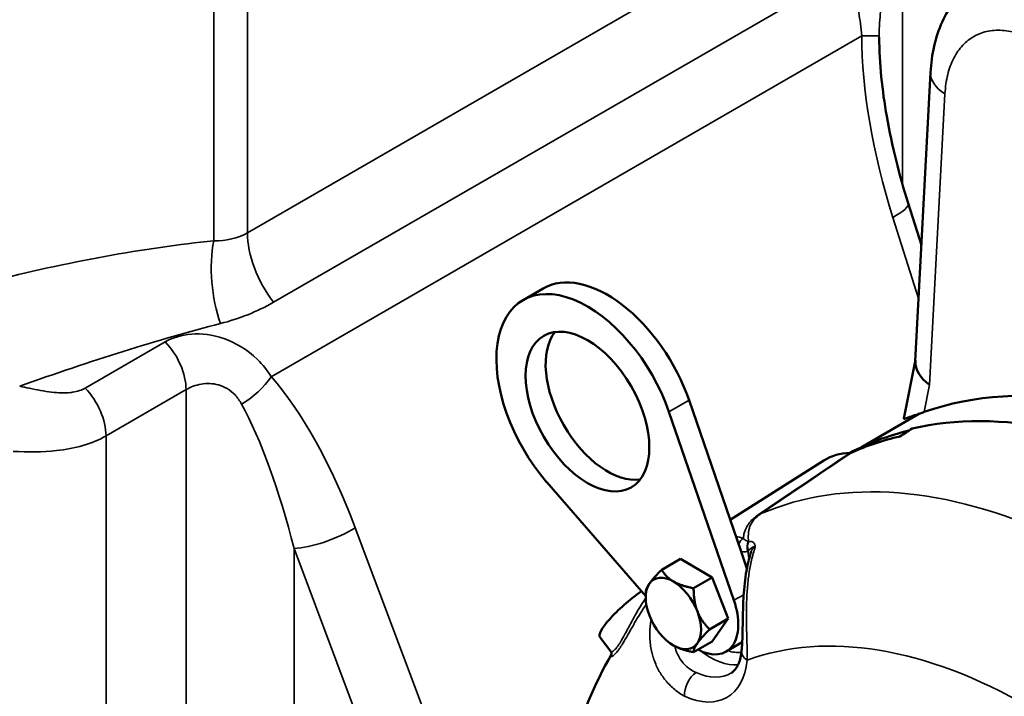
# Model space of a CAD drawing. Header units: inches. Extents: x 1 to 237, y 4 to 150.
# Tile 194 of 237: x 202.53 to 208.75, y 65.73 to 70. Entities that reach past the tile are written whole.
import ezdxf

# ---------------------------------------------------------------- set-up
doc = ezdxf.new("R2010")
doc.units = ezdxf.units.IN
doc.header["$LTSCALE"] = 7
doc.header["$MEASUREMENT"] = 0
doc.layers.add('Visible (ANSI)', color=7, linetype='Continuous', lineweight=50)
doc.layers.add('Visible Narrow (ANSI)', color=7, linetype='Continuous', lineweight=35)

msp = doc.modelspace()

# ---------------------------------------------------------------- linework, layer by layer
at = {"layer": 'Visible (ANSI)'}
for p, q in [((208.2851, 69.6701), (208.189, 67.8461)), ((207.9612, 69.0616), (207.9612, 69.0616)), ((208.1434, 68.8451), (208.2277, 68.5793)), ((203.6005, 68.589), (203.6005, 68.589)), ((205.7123, 68.2324), (205.8389, 68.3055)), ((208.1895, 67.8544), (208.1165, 67.4837)), ((206.7602, 67.5996), (207.089, 66.6457)), ((206.6336, 67.5265), (207.0438, 66.3367)), ((208.2152, 67.5153), (207.8531, 67.3062)), ((207.0205, 66.8444), (207.6111, 67.2199)), ((206.4865, 66.3637), (205.863, 67.0816)), ((207.1109, 66.7672), (207.1109, 66.7672)), ((207.089, 66.6457), (207.126, 66.5384)), ((206.5875, 66.5296), (206.7054, 66.5977)), ((206.7054, 66.5977), (206.9072, 66.4811)), ((206.7893, 66.4131), (206.9072, 66.4811)), ((206.9072, 66.4811), (207.0082, 66.221)), ((206.4865, 66.3548), (206.4865, 66.386)), ((206.8903, 66.1529), (207.0082, 66.221)), ((207.0082, 66.221), (206.9072, 66.0774)), ((206.3802, 66.1684), (206.3802, 66.1684)), ((206.1983, 66.1028), (206.2661, 66.0137)), ((206.7893, 66.0093), (206.9072, 66.0774)), ((206.9938, 66.0128), (207.0961, 66.0718))]:
    msp.add_line(p, q, dxfattribs=at)
for centre, major_axis, ratio, start_param, end_param in [((207.8574, 68.7544), (0.286, 0.0907), 0.240947, 0, 0.000053), ((206.1188, 67.5283), (-0.4065, 0.7041), 0.57735, 4.388194, 8.178176), ((206.2454, 67.6014), (-0.4065, 0.7041), 0.57735, 4.388194, 6.283185), ((206.2454, 67.6014), (0.2762, -0.4785), 0.57735, 3.372735, 6.052043), ((210.2583, 63.2036), (-2.2598, 4.2138), 0.597134, 4.844206, 6.188799), ((208.4999, 67.8159), (0.3101, -0.0385), 0.61162, 3.184983, 4.000175), ((210.1004, 63.1125), (-2.3856, 4.1321), 0.57735, 5.512653, 6.107392), ((210.1004, 63.1125), (-2.3813, 4.1246), 0.57735, 6.116135, 6.2609), ((25.5195, 17.1865), (-293.8611, -154.0548), 0.146398, 2.162261, 2.162593), ((210.0226, 63.0676), (-2.3828, 4.1271), 0.57735, 6.107888, 6.224167), ((208.0539, 66.4776), (-0.4323, 0.7487), 0.57735, 5.970299, 6.307881), ((207.7563, 67.3217), (0.0301, -0.0522), 0.577378, 5.970376, 6.224243), ((210.1004, 63.1125), (-2.3813, 4.1246), 0.57735, 0.119344, 0.119346), ((210.1004, 63.1125), (-2.3777, 4.1184), 0.57735, 0.097065, 0.097068), ((206.6613, 66.2538), (-0.1236, 0.2141), 0.57735, 5.497787, 6.544985), ((206.4421, 66.2983), (-0.2436, -0.1958), 0.211325, 4.473153, 6.277524), ((206.6613, 66.2538), (-0.1236, 0.2141), 0.57735, 0.261799, 1.308997), ((206.6613, 66.2538), (0.1236, -0.2141), 0.57735, 1.308997, 2.356194), ((206.8063, 66.3375), (0.1875, -0.3248), 0.57735, 5.538632, 7.529787), ((206.6613, 66.2538), (-0.1236, 0.2141), 0.57735, 1.308997, 2.356194), ((206.6613, 66.2538), (0.1236, -0.2141), 0.57735, 0.261799, 1.308997), ((206.6613, 66.2538), (0.1236, -0.2141), 0.57735, 5.497787, 6.544985)]:
    msp.add_ellipse(centre, major_axis=major_axis, ratio=ratio, start_param=start_param, end_param=end_param, dxfattribs=at)
msp.add_ellipse((206.1188, 67.5283), major_axis=(-0.2763, 0.4785), ratio=0.57735, dxfattribs=at)
for points, knots in [([(208.2851, 69.6701), (208.2911, 69.7822), (208.315, 69.891), (208.401, 70.0811), (208.4639, 70.1661), (208.5672, 70.2501), (208.5937, 70.2684), (208.6214, 70.2844)], [0, 0, 0, 0, 0.953312, 0.953312, 1.870777, 1.870777, 2.161217, 2.161217, 2.161217, 2.161217]), ([(207.9612, 69.8925), (207.9612, 69.7245), (207.98, 69.5563), (208.0411, 69.2056), (208.0872, 69.0221), (208.1433, 68.8451)], [0.000019, 0.000019, 0.000019, 0.000019, 1.279671, 1.279671, 2.743723, 2.743723, 2.743723, 2.743723]), ([(208.2456, 67.5258), (208.21, 67.5135), (208.1781, 67.5023), (208.132, 67.4866), (208.1179, 67.482), (208.1165, 67.4834), (208.1165, 67.4836), (208.1165, 67.4837)], [1.4884834, 1.4884834, 1.4884834, 1.4884834, 1.9642661, 1.9642661, 2.4472901, 2.4472901, 2.4789907, 2.4789907, 2.4789907, 2.4789907]), ([(207.0924, 66.0191), (207.0953, 66.0485), (207.0968, 66.0829), (207.0987, 66.158), (207.0991, 66.1999), (207.1011, 66.2887), (207.1028, 66.3368), (207.1103, 66.4376), (207.1168, 66.491), (207.1336, 66.5774), (207.1424, 66.6122), (207.1532, 66.6454)], [0, 0, 0, 0, 0.311563, 0.311563, 0.638426, 0.638426, 0.99786, 0.99786, 1.414002, 1.414002, 1.709772, 1.709772, 1.709772, 1.709772]), ([(206.2094, 62.501), (206.1236, 62.751), (206.0532, 63.0026), (205.9462, 63.5026), (205.9096, 63.7511), (205.873, 64.2394), (205.873, 64.4794), (205.9131, 64.9456), (205.9532, 65.1719), (206.0779, 65.6028), (206.1622, 65.8077), (206.2712, 65.9976)], [4.2531097, 4.2531097, 4.2531097, 4.2531097, 4.4376562, 4.4376562, 4.6222027, 4.6222027, 4.8067492, 4.8067492, 4.9912958, 4.9912958, 5.1740699, 5.1740699, 5.1740699, 5.1740699]), ([(206.2709, 65.9961), (206.2709, 65.9961), (206.2712, 65.9967), (206.2713, 65.9996), (206.2713, 66.0016), (206.27, 66.007), (206.2685, 66.0105), (206.2661, 66.0137)], [0.1441259, 0.1441259, 0.1441259, 0.1441259, 0.2078454, 0.2078454, 0.256964, 0.256964, 0.3093333, 0.3093333, 0.3093333, 0.3093333]), ([(207.0924, 66.0191), (207.0909, 66.003), (207.0884, 65.9882), (207.082, 65.9614), (207.0781, 65.9494), (207.0694, 65.9283), (207.0646, 65.9192), (207.0545, 65.9037), (207.0493, 65.8973), (207.0387, 65.8866), (207.0333, 65.8823), (207.0276, 65.8787)], [1.6768527, 1.6768527, 1.6768527, 1.6768527, 1.807782, 1.807782, 1.9387113, 1.9387113, 2.0696407, 2.0696407, 2.20057, 2.20057, 2.3314993, 2.3314993, 2.3314993, 2.3314993])]:
    msp.add_open_spline(points, degree=3, knots=knots, dxfattribs=at)
msp.add_open_spline([(207.1548, 66.5903), (207.1548, 66.5903), (207.1548, 66.5902), (207.1548, 66.5902)], degree=3, dxfattribs=at)
for points, weights in [([(206.5099, 66.4422), (206.5334, 66.4755), (206.5875, 66.5296)], [1.49417609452, 1.49417609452, 1.38689907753]), ([(206.5875, 66.5296), (206.6145, 66.4828), (206.6613, 66.4557)], [1.38689907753, 1.49417609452, 1.49417609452]), ([(206.4865, 66.386), (206.4865, 66.4089), (206.5099, 66.4422)], [1.38689907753, 1.49417609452, 1.49417609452]), ([(206.6613, 66.4557), (206.7082, 66.4287), (206.7893, 66.4131)], [1.49417609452, 1.49417609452, 1.38689907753]), ([(206.7893, 66.4131), (206.7893, 66.3277), (206.8128, 66.2674)], [1.38689907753, 1.49417609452, 1.49417609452]), ([(206.8128, 66.2674), (206.8362, 66.207), (206.8903, 66.1529)], [1.49417609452, 1.49417609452, 1.38689907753]), ([(206.8903, 66.1529), (206.8362, 66.0988), (206.8128, 66.0655)], [1.38689907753, 1.49417609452, 1.49417609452]), ([(206.7893, 66.0093), (206.7082, 66.0249), (206.6613, 66.052)], [1.38689907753, 1.49417609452, 1.49417609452]), ([(206.8128, 66.0655), (206.7893, 66.0322), (206.7893, 66.0093)], [1.49417609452, 1.49417609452, 1.38689907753])]:
    msp.add_rational_spline(points, weights, degree=2, dxfattribs=at)
at = {"layer": 'Visible Narrow (ANSI)'}
for p, q in [((203.9726, 72.3474), (203.9726, 68.6568)), ((203.7592, 72.2611), (203.7592, 68.6068)), ((207.2954, 70.5753), (203.9726, 68.6568)), ((208.1077, 68.9634), (208.1077, 70.2782)), ((204.1361, 68.2182), (207.4589, 70.1367)), ((204.1228, 67.7487), (207.8511, 69.9012)), ((208.3762, 69.5352), (208.2794, 67.6975)), ((208.0839, 68.7753), (208.0839, 68.7753)), ((208.108, 68.792), (208.1079, 68.7921)), ((208.0473, 68.7541), (208.2099, 68.2413)), ((203.4536, 67.9688), (202.9482, 67.677)), ((203.0792, 67.375), (203.5846, 67.6668)), ((203.5846, 67.6668), (203.5846, 65.3855)), ((208.2794, 67.6975), (208.2456, 67.5258)), ((206.6336, 67.5265), (206.7602, 67.5996)), ((203.0792, 65.0936), (203.0792, 67.375)), ((205.2652, 65.1616), (204.6529, 66.7944)), ((204.2662, 66.664), (204.8656, 65.0657)), ((204.2662, 65.3891), (204.2662, 66.664)), ((207.1783, 66.6731), (207.1783, 66.6731)), ((207.0438, 66.3367), (207.1055, 66.3723))]:
    msp.add_line(p, q, dxfattribs=at)
for centre, major_axis, ratio, start_param, end_param in [((208.6511, 68.9658), (-0.5171, 1.6581), 0.368169, 0.861486, 1.583634), ((207.6612, 69.9016), (0.3, -0.0011), 0.001766, 0.005358, 0.885615), ((208.4612, 68.9661), (-0.3238, 1.5258), 0.249719, 0.859892, 0.866446), ((208.5967, 69.6536), (-0.3116, 0.0164), 0.571763, 0, 0.815192), ((207.8574, 68.7544), (0.286, 0.0907), 0.240947, 5.359535, 6.283185), ((204.3262, 68.4527), (0.25, -0.433), 0.57735, 3.926991, 4.930098), ((202.178, 67.2843), (3.3006, 0.9743), 0.285443, 0.989069, 1.437785), ((203.9705, 68.3452), (0.0507, -0.4974), 0.444733, 4.113922, 5.219533), ((202.3893, 67.0227), (2.9516, 1.1358), 0.181149, 1.003533, 1.452249), ((203.3725, 67.7893), (0.15, -0.2598), 0.57735, 0.785398, 1.96374), ((203.9329, 67.749), (-0.2261, -0.1972), 0.473913, 1.186906, 2.067163), ((204.128, 66.3544), (-0.5171, 1.6581), 0.368169, 4.864853, 5.587), ((202.8671, 67.4975), (0.15, -0.2598), 0.57735, 0.785398, 1.96374), ((203.9382, 66.3547), (-0.3238, 1.5258), 0.249719, 4.863258, 5.585405), ((209.408, 62.7127), (-2.36, 4.0876), 0.57735, 5.598287, 6.214102), ((207.1865, 66.9363), (0.0336, -0.0497), 0.61302, 5.864406, 6.173481), ((204.463, 66.7947), (-0.2809, -0.1053), 0.276957, 0.696197, 2.204525), ((207.2251, 65.9991), (0.4118, -0.7133), 0.57735, 2.568219, 2.649901), ((207.1129, 66.6751), (0.0187, 0.057), 0.685919, 0.689305, 1.554591), ((207.1756, 66.6705), (-0.0153, 0.058), 0.80655, 0.69453, 1.78741), ((207.1803, 66.6718), (-0.0161, 0.0578), 0.834137, 0.72154, 1.741634), ((206.9606, 66.6594), (0.1879, 0.036), 0.215472, 0.322216, 0.356862), ((206.9912, 66.6719), (0.1548, 0.0047), 0.473029, 5.858544, 5.89772), ((206.8775, 65.5617), (-0.5821, 0.4668), 0.773233, 6.125207, 6.125213), ((206.8889, 65.5766), (-0.6078, 0.4819), 0.773314, 6.086289, 6.086308), ((208.9054, 62.4226), (-1.9855, 3.439), 0.57735, 5.497787, 6.183644), ((206.8919, 66.387), (0.251, -0.4348), 0.57735, 5.324477, 6.022026), ((206.9329, 66.4106), (0.221, -0.3828), 0.57735, 5.725162, 6.028914), ((207.2119, 66.0074), (-0.1194, 0.0116), 0.635223, 0.000001, 0.844358), ((206.6854, 66.2677), (0.3141, -0.544), 0.57735, 5.603844, 6.962527), ((206.8173, 65.7796), (0.0496, 0.1092), 0.635223, 0.761345, 2.297235), ((206.7673, 66.315), (0.2541, -0.4401), 0.57735, 5.603844, 6.307881)]:
    msp.add_ellipse(centre, major_axis=major_axis, ratio=ratio, start_param=start_param, end_param=end_param, dxfattribs=at)
for points, knots in [([(207.9767, 70.5802), (207.9421, 70.5602), (207.8837, 70.5093), (207.8249, 70.3873), (207.8151, 70.2306), (207.8323, 70.0513), (207.845, 69.9519), (207.8511, 69.9012)], [0, 0, 0, 0, 0.372382, 0.744765, 1.241275, 1.48953, 1.737785, 1.737785, 1.737785, 1.737785]), ([(207.9612, 69.9004), (207.9613, 69.9289), (207.9624, 69.9842), (207.9713, 70.0824), (207.9972, 70.1675), (208.0469, 70.2356), (208.0861, 70.2657), (208.1077, 70.2782)], [-1.737785, -1.737785, -1.737785, -1.737785, -1.48953, -1.241275, -0.744765, -0.372382, 0, 0, 0, 0]), ([(208.9668, 69.8592), (208.93, 69.8804), (208.8931, 69.8974), (208.8205, 69.9225), (208.7847, 69.9306), (208.7156, 69.9374), (208.6823, 69.9361), (208.6193, 69.9244), (208.5897, 69.9138), (208.5352, 69.884), (208.5104, 69.8646), (208.4664, 69.8177), (208.4473, 69.7902), (208.4155, 69.7281), (208.4028, 69.6934), (208.3843, 69.6183), (208.3785, 69.5779), (208.3762, 69.5352)], [3.141593, 3.141593, 3.141593, 3.141593, 3.33467, 3.33467, 3.527747, 3.527747, 3.720824, 3.720824, 3.913901, 3.913901, 4.106978, 4.106978, 4.300055, 4.300055, 4.493132, 4.493132, 4.686209, 4.686209, 4.686209, 4.686209]), ([(204.1228, 67.7487), (204.0977, 67.7884), (204.0084, 67.898), (203.8213, 68.007), (203.6108, 68.0292), (203.4997, 67.9954), (203.4536, 67.9688)], [-1.73775, -1.73775, -1.73775, -1.73775, -1.4895, -0.993, -0.4965, 0, 0, 0, 0]), ([(203.5846, 67.6668), (203.6134, 67.6835), (203.6781, 67.7075), (203.7892, 67.7068), (203.8809, 67.6557), (203.9231, 67.5975), (203.9349, 67.5758)], [0, 0, 0, 0, 0.4965, 0.993, 1.4895, 1.73775, 1.73775, 1.73775, 1.73775]), ([(202.9482, 67.677), (202.937, 67.6705), (202.9248, 67.6651), (202.8981, 67.6562), (202.8835, 67.6528), (202.8636, 67.6498), (202.8591, 67.6492), (202.8364, 67.6468), (202.8172, 67.6462), (202.7773, 67.6472), (202.7566, 67.6489), (202.7128, 67.654), (202.6896, 67.6575), (202.6428, 67.6657), (202.6193, 67.6703), (202.5752, 67.6793), (202.5548, 67.6836), (202.5341, 67.688)], [-0.9873894, -0.9873894, -0.9873894, -0.9873894, -0.8668231, -0.8668231, -0.7412059, -0.7412059, -0.7052782, -0.7052782, -0.5628738, -0.5628738, -0.4231669, -0.4231669, -0.2775319, -0.2775319, -0.1382024, -0.1382024, -0.0213528, -0.0213528, -0.0213528, -0.0213528]), ([(202.493, 67.2771), (202.5852, 67.2719), (202.7401, 67.2722), (202.9374, 67.309), (203.0356, 67.3498), (203.0792, 67.375)], [0, 0, 0, 0, 0.4231669, 0.7052782, 0.9873894, 0.9873894, 0.9873894, 0.9873894]), ([(207.1025, 66.7272), (207.103, 66.7314), (207.1037, 66.7356), (207.106, 66.7491), (207.1082, 66.7584), (207.1132, 66.7744), (207.1157, 66.7811), (207.1214, 66.794), (207.1245, 66.8), (207.1299, 66.8092), (207.1319, 66.8124), (207.1383, 66.8218), (207.1431, 66.8281), (207.1514, 66.8377), (207.1543, 66.8408), (207.1621, 66.8488), (207.1672, 66.8536), (207.1821, 66.8664), (207.1927, 66.8744), (207.2048, 66.8825)], [0.002027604, 0.002027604, 0.002027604, 0.002027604, 0.00269546, 0.00269546, 0.004237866, 0.004237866, 0.005390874, 0.005390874, 0.006448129, 0.006448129, 0.007000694, 0.007000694, 0.008113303, 0.008113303, 0.008658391, 0.008658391, 0.009485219, 0.009485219, 0.010868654, 0.010868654, 0.010868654, 0.010868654]), ([(207.2165, 66.8846), (207.2053, 66.8771), (207.1958, 66.8697), (207.1876, 66.8623), (207.1806, 66.8562), (207.1746, 66.85), (207.1695, 66.844), (207.1685, 66.8428), (207.1675, 66.8416), (207.1666, 66.8405), (207.1665, 66.8404), (207.1665, 66.8403), (207.1664, 66.8402), (207.1548, 66.8258), (207.1477, 66.8118), (207.1429, 66.7976), (207.1405, 66.7904), (207.1387, 66.7832), (207.1373, 66.7759), (207.136, 66.7686), (207.1352, 66.7611), (207.1348, 66.7536), (207.1348, 66.7534), (207.1347, 66.7532), (207.1347, 66.753), (207.1339, 66.7381), (207.1346, 66.7226), (207.1364, 66.7063)], [0, 0, 0, 0, 0.00128333, 0.00128333, 0.00128333, 0.00236436, 0.00236436, 0.00236436, 0.00257207, 0.00257207, 0.00257207, 0.00258553, 0.00258553, 0.00258553, 0.00517107, 0.00517107, 0.00517107, 0.00646383, 0.00646383, 0.00646383, 0.0077566, 0.0077566, 0.0077566, 0.00779186, 0.00779186, 0.00779186, 0.01034213, 0.01034213, 0.01034213, 0.01034213]), ([(207.1025, 66.7272), (207.108, 66.7225), (207.1133, 66.7185), (207.1186, 66.7151), (207.1186, 66.715), (207.1187, 66.715), (207.1187, 66.715), (207.1225, 66.7126), (207.1262, 66.7105), (207.1298, 66.7089), (207.1312, 66.7082), (207.1326, 66.7077), (207.1339, 66.7072)], [0, 0, 0, 0, 0.0009902, 0.0009902, 0.0009902, 0.001001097, 0.001001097, 0.001001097, 0.001708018, 0.001708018, 0.001708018, 0.0019804, 0.0019804, 0.0019804, 0.0019804]), ([(207.1364, 66.7063), (207.1426, 66.708), (207.1482, 66.7086), (207.1581, 66.7075), (207.1625, 66.7057), (207.1695, 66.7001), (207.1723, 66.6962), (207.1754, 66.6886), (207.1762, 66.6858), (207.1775, 66.6798), (207.178, 66.6765), (207.1783, 66.6731)], [0, 0, 0, 0, 0.000889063, 0.000889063, 0.001778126, 0.001778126, 0.002667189, 0.002667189, 0.00311172, 0.00311172, 0.003556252, 0.003556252, 0.003556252, 0.003556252]), ([(207.1332, 66.646), (207.1264, 66.6442), (207.1193, 66.6434), (207.1119, 66.6434), (207.1091, 66.6434), (207.1062, 66.6435), (207.1033, 66.6437), (207.0987, 66.6441), (207.0939, 66.6448), (207.089, 66.6457)], [0, 0, 0, 0, 0.000889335, 0.000889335, 0.000889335, 0.001230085, 0.001230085, 0.001230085, 0.00177867, 0.00177867, 0.00177867, 0.00177867]), ([(207.1783, 66.6731), (207.1739, 66.66), (207.1697, 66.6466), (207.1619, 66.6192), (207.1582, 66.6051), (207.1485, 66.563), (207.1432, 66.5346), (207.1388, 66.5048), (207.1387, 66.5039), (207.1365, 66.4885), (207.1346, 66.4738), (207.1312, 66.4433), (207.1297, 66.4274), (207.1285, 66.4112), (207.1284, 66.4109), (207.1272, 66.3953), (207.1262, 66.3798), (207.1246, 66.3481), (207.124, 66.332), (207.1236, 66.3153), (207.1235, 66.3145), (207.1231, 66.2973), (207.1228, 66.2811), (207.1226, 66.2504), (207.1227, 66.2358), (207.1228, 66.2197), (207.1228, 66.2181), (207.1229, 66.2024), (207.1231, 66.1884), (207.1237, 66.1607), (207.124, 66.147), (207.1243, 66.1316), (207.1244, 66.1299), (207.1245, 66.1266), (207.1245, 66.1251), (207.1249, 66.1086), (207.1253, 66.0938), (207.1261, 66.0648), (207.1264, 66.0506), (207.127, 66.0189), (207.1272, 66.0015), (207.1272, 65.9758), (207.1272, 65.9671), (207.127, 65.9584)], [0.01051096, 0.01051096, 0.01051096, 0.01051096, 0.01171769, 0.01171769, 0.01292442, 0.01292442, 0.01527128, 0.01527128, 0.01533788, 0.01533788, 0.01652015, 0.01652015, 0.01775134, 0.01775134, 0.01777184, 0.01777184, 0.01895808, 0.01895808, 0.02016481, 0.02016481, 0.0202278, 0.0202278, 0.02146559, 0.02146559, 0.02257827, 0.02257827, 0.02270351, 0.02270351, 0.023785, 0.023785, 0.02485355, 0.02485355, 0.02499173, 0.02499173, 0.02511067, 0.02511067, 0.02630088, 0.02630088, 0.02748866, 0.02748866, 0.02902069, 0.02902069, 0.02981866, 0.02981866, 0.02981866, 0.02981866]), ([(207.1394, 66.5982), (207.1392, 66.599), (207.1391, 66.5999), (207.1389, 66.6008), (207.1383, 66.6034), (207.1378, 66.606), (207.1373, 66.6085), (207.1355, 66.618), (207.1343, 66.6273), (207.1336, 66.6363), (207.1334, 66.6396), (207.1333, 66.6428), (207.1332, 66.646)], [0.002987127, 0.002987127, 0.002987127, 0.002987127, 0.003059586, 0.003059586, 0.003059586, 0.003276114, 0.003276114, 0.003276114, 0.00407951, 0.00407951, 0.00407951, 0.004368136, 0.004368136, 0.004368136, 0.004368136]), ([(207.1783, 66.6731), (207.1761, 66.6736), (207.1739, 66.6739), (207.1718, 66.6739), (207.1702, 66.674), (207.1687, 66.6739), (207.1672, 66.6736), (207.1668, 66.6736), (207.1664, 66.6735), (207.166, 66.6734), (207.1638, 66.673), (207.1617, 66.6722), (207.1597, 66.6713), (207.1586, 66.6707), (207.1575, 66.6701), (207.1564, 66.6694), (207.1562, 66.6693), (207.156, 66.6691), (207.1558, 66.669), (207.1538, 66.6677), (207.1519, 66.6662), (207.1499, 66.6644), (207.1487, 66.6633), (207.1474, 66.6621), (207.1462, 66.6608), (207.1456, 66.6603), (207.1451, 66.6597), (207.1446, 66.6592), (207.1427, 66.6572), (207.1407, 66.6549), (207.1386, 66.6524), (207.1376, 66.6512), (207.1366, 66.65), (207.1355, 66.6487)], [-0.000011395, -0.000011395, -0.000011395, -0.000011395, 0.000388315, 0.000388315, 0.000388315, 0.000703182, 0.000703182, 0.000703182, 0.000788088, 0.000788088, 0.000788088, 0.001265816, 0.001265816, 0.001265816, 0.001532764, 0.001532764, 0.001532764, 0.001587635, 0.001587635, 0.001587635, 0.002077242, 0.002077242, 0.002077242, 0.002387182, 0.002387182, 0.002387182, 0.002512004, 0.002512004, 0.002512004, 0.002969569, 0.002969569, 0.002969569, 0.003186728, 0.003186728, 0.003186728, 0.003186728]), ([(207.1783, 66.6731), (207.1759, 66.6725), (207.1736, 66.6716), (207.1705, 66.6699), (207.1695, 66.6693), (207.1675, 66.6679), (207.1665, 66.667), (207.1648, 66.6655), (207.1642, 66.6649), (207.1608, 66.6613), (207.1585, 66.6577), (207.1562, 66.6529), (207.1558, 66.6522), (207.1548, 66.6499), (207.1542, 66.6482), (207.1535, 66.6461), (207.1533, 66.6458), (207.1532, 66.6454)], [0, 0, 0, 0, 0.000333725, 0.000333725, 0.000479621, 0.000479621, 0.000656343, 0.000656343, 0.000765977, 0.000765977, 0.001262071, 0.001262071, 0.001344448, 0.001344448, 0.001531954, 0.001531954, 0.001568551, 0.001568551, 0.001568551, 0.001568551]), ([(206.2661, 66.0137), (206.2664, 66.0132), (206.2668, 66.0129), (206.2683, 66.0119), (206.2697, 66.0116), (206.2729, 66.0119), (206.2748, 66.0124), (206.2791, 66.0146), (206.2814, 66.0161), (206.2867, 66.0202), (206.2895, 66.0228), (206.2957, 66.0291), (206.2989, 66.0328), (206.3057, 66.0412), (206.3128, 66.0507), (206.3204, 66.0621), (206.3283, 66.0746), (206.3324, 66.0814), (206.3449, 66.1028), (206.3535, 66.1184), (206.367, 66.1435), (206.3716, 66.1521), (206.3808, 66.1696), (206.3855, 66.1785), (206.395, 66.1964), (206.3999, 66.2054), (206.4098, 66.2237), (206.4149, 66.2329), (206.4303, 66.2603), (206.4408, 66.2783), (206.4628, 66.3137), (206.4743, 66.3312), (206.4862, 66.3478), (206.4864, 66.3481), (206.4866, 66.3484)], [0.00759174, 0.00759174, 0.00759174, 0.00759174, 0.00794292, 0.00794292, 0.00873722, 0.00873722, 0.00953151, 0.00953151, 0.0103258, 0.0103258, 0.01112009, 0.01112009, 0.01191439, 0.01191439, 0.01270868, 0.01350297, 0.01350297, 0.01429726, 0.01429726, 0.01588585, 0.01588585, 0.01668014, 0.01668014, 0.01747443, 0.01747443, 0.01826873, 0.01826873, 0.01906302, 0.01906302, 0.0206516, 0.0206516, 0.02224019, 0.02224019, 0.02226612, 0.02226612, 0.02226612, 0.02226612]), ([(206.4902, 66.3111), (206.4838, 66.3019), (206.4774, 66.2925), (206.4589, 66.2644), (206.4472, 66.2456), (206.43, 66.217), (206.4244, 66.2073), (206.4133, 66.1883), (206.4079, 66.1789), (206.3974, 66.1603), (206.3922, 66.1512), (206.382, 66.1331), (206.3769, 66.1241), (206.3621, 66.0982), (206.3528, 66.0821), (206.3393, 66.0599), (206.3349, 66.0528), (206.3264, 66.0398), (206.3183, 66.0277), (206.3108, 66.0176), (206.3036, 66.0084), (206.3001, 66.0043), (206.2905, 65.9937), (206.2851, 65.9888), (206.2785, 65.9842), (206.2765, 65.9832), (206.2732, 65.9819), (206.2718, 65.9818), (206.2686, 65.9825), (206.2677, 65.9847), (206.2685, 65.9905), (206.2695, 65.9934), (206.2711, 65.9969)], [0.00426788, 0.00426788, 0.00426788, 0.00426788, 0.0051419, 0.0051419, 0.00685587, 0.00685587, 0.00771285, 0.00771285, 0.00856983, 0.00856983, 0.00942682, 0.00942682, 0.0102838, 0.0102838, 0.01199777, 0.01199777, 0.01285475, 0.01285475, 0.01371173, 0.01456872, 0.01456872, 0.0154257, 0.0154257, 0.01713967, 0.01713967, 0.01799665, 0.01799665, 0.01885363, 0.01885363, 0.0205676, 0.0205676, 0.02169657, 0.02169657, 0.02169657, 0.02169657]), ([(206.7324, 65.7306), (206.7104, 65.7428), (206.6896, 65.7569), (206.67, 65.7731), (206.66, 65.7813), (206.6502, 65.7901), (206.6408, 65.7994), (206.6315, 65.8087), (206.6225, 65.8185), (206.6139, 65.8288), (206.6131, 65.8297), (206.6123, 65.8307), (206.6116, 65.8316), (206.6034, 65.8416), (206.5957, 65.8519), (206.5885, 65.8626), (206.5881, 65.8632), (206.5877, 65.8638), (206.5873, 65.8645), (206.5804, 65.8747), (206.574, 65.8853), (206.5681, 65.8962), (206.5675, 65.8973), (206.5669, 65.8984), (206.5663, 65.8995), (206.5603, 65.9107), (206.5547, 65.9223), (206.5497, 65.9341), (206.5441, 65.947), (206.5392, 65.9602), (206.5349, 65.9738), (206.5347, 65.9744), (206.5345, 65.975), (206.5343, 65.9755), (206.5307, 65.9871), (206.5275, 65.9988), (206.5248, 66.0106), (206.5243, 66.0125), (206.5239, 66.0143), (206.5235, 66.0162), (206.5206, 66.0298), (206.5182, 66.0435), (206.5165, 66.0574), (206.5147, 66.0717), (206.5135, 66.0863), (206.5129, 66.1008), (206.5124, 66.1145), (206.5124, 66.1281), (206.513, 66.1419), (206.513, 66.1427), (206.5131, 66.1435), (206.5131, 66.1442), (206.5137, 66.1577), (206.5149, 66.1711), (206.5165, 66.1845), (206.5177, 66.1945), (206.5192, 66.2045), (206.521, 66.2145)], [0, 0, 0, 0, 0.00233681, 0.00233681, 0.00233681, 0.00352771, 0.00352771, 0.00352771, 0.00472083, 0.00472083, 0.00472083, 0.0048295, 0.0048295, 0.0048295, 0.00597045, 0.00597045, 0.00597045, 0.00603688, 0.00603688, 0.00603688, 0.00713353, 0.00713353, 0.00713353, 0.00724425, 0.00724425, 0.00724425, 0.0083709, 0.0083709, 0.0083709, 0.00960567, 0.00960567, 0.00960567, 0.009659, 0.009659, 0.009659, 0.01070326, 0.01070326, 0.01070326, 0.01086638, 0.01086638, 0.01086638, 0.01206785, 0.01206785, 0.01206785, 0.01331708, 0.01331708, 0.01331708, 0.0144885, 0.0144885, 0.0144885, 0.01455554, 0.01455554, 0.01455554, 0.01569588, 0.01569588, 0.01569588, 0.01655777, 0.01655777, 0.01655777, 0.01655777]), ([(206.6706, 66.0469), (206.6708, 66.0457), (206.6711, 66.0446), (206.6728, 66.0376), (206.6744, 66.0318), (206.6772, 66.0225), (206.6784, 66.019), (206.681, 66.0117), (206.6825, 66.008), (206.6862, 65.9991), (206.6885, 65.9942), (206.6993, 65.9727), (206.7094, 65.9574), (206.7251, 65.9388), (206.7293, 65.9342), (206.7356, 65.9278), (206.7376, 65.9259), (206.7462, 65.9179), (206.7531, 65.9122), (206.7626, 65.9051), (206.7651, 65.9034), (206.7796, 65.8935), (206.7922, 65.8864), (206.8053, 65.8804)], [0.006081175, 0.006081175, 0.006081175, 0.006081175, 0.006188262, 0.006188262, 0.00673166, 0.00673166, 0.007064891, 0.007064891, 0.0074324, 0.0074324, 0.007934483, 0.007934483, 0.00965222, 0.00965222, 0.010235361, 0.010235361, 0.01049981, 0.01049981, 0.011347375, 0.011347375, 0.011636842, 0.011636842, 0.013038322, 0.013038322, 0.013038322, 0.013038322])]:
    msp.add_open_spline(points, degree=3, knots=knots, dxfattribs=at)
for points in [[(203.9726, 68.6568), (203.9105, 68.621), (203.8375, 68.6061), (203.7592, 68.6068)], [(203.8018, 68.0839), (203.9183, 68.114), (204.0325, 68.1585), (204.1361, 68.2182)], [(207.2048, 66.8825), (207.396, 67.0111), (207.5865, 67.1393), (207.7756, 67.2667)], [(207.7845, 67.2686), (207.5964, 67.1413), (207.4069, 67.0132), (207.2165, 66.8846)], [(207.1507, 66.5716), (207.1507, 66.5715), (207.1507, 66.5715), (207.1507, 66.5715)]]:
    msp.add_open_spline(points, degree=3, dxfattribs=at)

doc.saveas('drawing.dxf')
